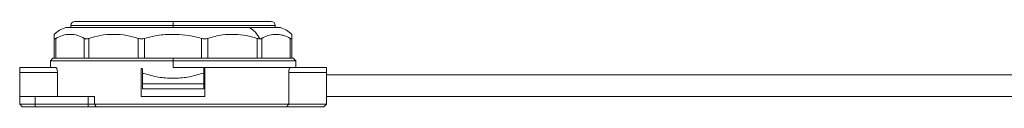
# Model space of a CAD drawing. Header units: millimetres. Extents: x -450 to 1924, y -64 to 425.
# Tile 14 of 41: x 284 to 476, y 158 to 175. Entities that reach past the tile are written whole.
import ezdxf

# ---------------------------------------------------------------- set-up
doc = ezdxf.new("R2010")
doc.units = ezdxf.units.MM

# ---------------------------------------------------------------- blocks, each defined once
blk = doc.blocks.new('Drawing View2')
at = {"color": 7, "linetype": 'Continuous', "lineweight": 18}
for p, q in [((-368.2, 21.57), (-349, 21.57)), ((-349, 21.57), (-329.8, 21.57)), ((-349, 21.57), (-349, 20.77)), ((-370, 20.38), (-334.15, 20.38)), ((-369, 20.77), (-369, 20.38)), ((-369, 20.77), (-349, 20.77)), ((-349, 20.38), (-349, 20.77)), ((-349, 20.77), (-329, 20.77)), ((-334.15, 20.38), (-328, 20.38)), ((-329, 20.38), (-329, 20.77)), ((-372.25, 14.38), (-372.25, 18.24)), ((-371.92, 14.38), (-371.92, 18.24)), ((-366.36, 14.38), (-366.36, 18.24)), ((-365.44, 14.38), (-365.44, 18.24)), ((-355.81, 14.38), (-355.81, 18.24)), ((-354.56, 14.38), (-354.56, 18.24)), ((-343.44, 14.38), (-343.44, 18.24)), ((-342.19, 14.38), (-342.19, 18.24)), ((-332.56, 14.38), (-332.56, 18.24)), ((-331.64, 14.38), (-331.64, 18.24)), ((-326.08, 14.38), (-326.08, 18.24)), ((-325.75, 14.38), (-325.75, 18.24)), ((-372.5, 14.38), (-373, 13.88)), ((-373, 13.88), (-373, 12.57)), ((-373, 13.88), (-349, 13.88)), ((-372.25, 14.38), (-372.5, 14.38)), ((-371.92, 14.38), (-372.25, 14.38)), ((-370.84, 14.38), (-371.92, 14.38)), ((-367.43, 14.38), (-370.84, 14.38)), ((-366.36, 14.38), (-367.43, 14.38)), ((-365.44, 14.38), (-366.36, 14.38)), ((-363.59, 14.38), (-365.44, 14.38)), ((-357.66, 14.38), (-363.59, 14.38)), ((-355.81, 14.38), (-357.66, 14.38)), ((-354.56, 14.38), (-355.81, 14.38)), ((-352.42, 14.38), (-354.56, 14.38)), ((-349, 14.38), (-352.42, 14.38)), ((-349, 14.38), (-345.58, 14.38)), ((-349, 14.38), (-349, 13.88)), ((-349, 12.57), (-349, 13.88)), ((-349, 13.88), (-325, 13.88)), ((-343.44, 14.38), (-345.58, 14.38)), ((-342.19, 14.38), (-343.44, 14.38)), ((-340.34, 14.38), (-342.19, 14.38)), ((-340.34, 14.38), (-334.41, 14.38)), ((-332.56, 14.38), (-334.41, 14.38)), ((-331.64, 14.38), (-332.56, 14.38)), ((-330.57, 14.38), (-331.64, 14.38)), ((-330.57, 14.38), (-327.16, 14.38)), ((-326.08, 14.38), (-327.16, 14.38)), ((-325.75, 14.38), (-326.08, 14.38)), ((-325.75, 14.38), (-325.5, 14.38)), ((-325, 13.88), (-325.5, 14.38)), ((-325, 12.57), (-325, 13.88)), ((-371.96, 12.57), (-379, 12.57)), ((-379, 11.57), (-379, 12.57)), ((-371.63, 11.57), (-379, 11.57)), ((-379, 6.88), (-379, 11.57)), ((-371.63, 6.88), (-371.63, 11.57)), ((-355.25, 7), (-355.25, 12.25)), ((-355, 12.25), (-355, 11.38)), ((-349, 12.57), (-326.04, 12.57)), ((-343, 12.25), (-343, 11.38)), ((-342.75, 7), (-342.75, 12.25)), ((-326.37, 5.37), (-326.37, 11.57)), ((-319, 11.57), (-326.37, 11.57)), ((-319, 12.57), (-326.04, 12.57)), ((-319, 11.57), (-319, 12.57)), ((-319, 5.37), (-319, 11.57)), ((-355, 11.38), (-354.75, 11.38)), ((-355, 9.38), (-355, 11.38)), ((-343.25, 11.38), (-343, 11.38)), ((-343, 11.38), (-343, 9.38)), ((-179, 11.12), (-319, 11.12)), ((-343, 9.38), (-355, 9.38)), ((-355, 8.38), (-355, 9.38)), ((-343, 8.38), (-355, 8.38)), ((-343, 8.38), (-343, 9.38)), ((-379, 5.37), (-379, 6.88)), ((-379, 6.88), (-376, 6.88)), ((-376, 5.37), (-376, 6.88)), ((-365.61, 6.88), (-376, 6.88)), ((-365.61, 5.37), (-365.61, 6.88)), ((-365.61, 6.88), (-364.34, 6.88)), ((-364.34, 5.37), (-364.34, 6.88)), ((-355.12, 6.88), (-342.88, 6.88)), ((-179, 6.88), (-319, 6.88)), ((-376, 5.37), (-379, 5.37)), ((-378.5, 4.87), (-379, 5.37)), ((-376, 4.87), (-378.5, 4.87)), ((-376, 4.87), (-376, 5.37)), ((-365.61, 5.37), (-376, 5.37)), ((-365.61, 4.87), (-376, 4.87)), ((-365.61, 4.87), (-365.61, 5.37)), ((-364.34, 5.37), (-365.61, 5.37)), ((-364.02, 4.87), (-365.61, 4.87)), ((-326.37, 5.37), (-364.34, 5.37)), ((-364.02, 4.87), (-364.34, 5.37)), ((-326.73, 4.87), (-364.02, 4.87)), ((-326.73, 4.87), (-319.5, 4.87)), ((-326.37, 5.37), (-319, 5.37)), ((-319.5, 4.87), (-319, 5.37))]:
    blk.add_line(p, q, dxfattribs=at)
for centre, radius, start, end in [((-368.2, 20.77), 0.8, 90, 180), ((-329.8, 20.77), 0.8, 0, 90), ((-368.27, 14.97), 5.68, 107.7577, 134.5597), ((-336.18, 16.35), 4.51, 23.26, 63.2029), ((-329.73, 14.97), 5.68, 45.4766, 72.2423)]:
    blk.add_arc(centre, radius, start, end, dxfattribs=at)
for points, knots in [([(-372.25, 18.24), (-372.25, 18.46), (-372.25, 18.94), (-372.25, 18.99), (-372.25, 19.01)], [0, 0, 0, 0, 0.46597, 1, 1, 1, 1]), ([(-372.25, 18.24), (-372.25, 18.21), (-372.24, 18.15), (-372.17, 18.12), (-372.06, 18.15), (-371.97, 18.21), (-371.92, 18.24)], [0, 0, 0, 0, 0.2582, 0.505931, 0.747203, 1, 1, 1, 1]), ([(-366.36, 18.24), (-366.78, 18.46), (-367.69, 18.93), (-369.13, 19.06), (-370.58, 18.93), (-371.49, 18.46), (-371.92, 18.24)], [0, 0, 0, 0, 0.2325957, 0.4998156, 0.7671541, 1, 1, 1, 1]), ([(-366.36, 18.24), (-366.3, 18.21), (-366.18, 18.15), (-365.96, 18.12), (-365.71, 18.15), (-365.53, 18.21), (-365.44, 18.24)], [0, 0, 0, 0, 0.258213, 0.505601, 0.747215, 1, 1, 1, 1]), ([(-355.81, 18.24), (-356.54, 18.46), (-358.12, 18.93), (-360.62, 19.06), (-363.12, 18.93), (-364.7, 18.46), (-365.44, 18.24)], [0, 0, 0, 0, 0.2322602, 0.499389, 0.7668247, 1, 1, 1, 1]), ([(-355.81, 18.24), (-355.71, 18.21), (-355.53, 18.15), (-355.21, 18.12), (-354.88, 18.15), (-354.67, 18.21), (-354.56, 18.24)], [0, 0, 0, 0, 0.254496, 0.498106, 0.743497, 1, 1, 1, 1]), ([(-343.44, 18.24), (-344.26, 18.46), (-345.89, 18.88), (-348.53, 19.05), (-351.46, 19), (-353.47, 18.51), (-354.56, 18.24)], [0, 0, 0, 0, 0.224094, 0.44961, 0.702572, 1, 1, 1, 1]), ([(-343.44, 18.24), (-343.33, 18.21), (-343.12, 18.15), (-342.79, 18.12), (-342.48, 18.15), (-342.29, 18.21), (-342.19, 18.24)], [0, 0, 0, 0, 0.254496, 0.498106, 0.743497, 1, 1, 1, 1]), ([(-332.56, 18.24), (-333.27, 18.46), (-334.68, 18.88), (-336.96, 19.05), (-339.5, 19), (-341.24, 18.51), (-342.19, 18.24)], [0, 0, 0, 0, 0.223741, 0.448779, 0.701775, 1, 1, 1, 1]), ([(-332.56, 18.24), (-332.45, 18.21), (-332.27, 18.14), (-332.11, 18.14), (-332.04, 18.13)], [0, 0, 0, 0, 0.58, 1, 1, 1, 1]), ([(-332.04, 18.13), (-331.96, 18.14), (-331.81, 18.15), (-331.7, 18.21), (-331.64, 18.24)], [0, 0, 0, 0, 0.538734, 1, 1, 1, 1]), ([(-326.08, 18.24), (-326.45, 18.44), (-327.15, 18.81), (-328.18, 19), (-329.27, 19.03), (-330.42, 18.88), (-331.24, 18.45), (-331.64, 18.24)], [0, 0, 0, 0, 0.199065, 0.386215, 0.551993, 0.777039, 1, 1, 1, 1]), ([(-326.08, 18.24), (-326.03, 18.21), (-325.93, 18.15), (-325.83, 18.12), (-325.76, 18.15), (-325.75, 18.21), (-325.75, 18.24)], [0, 0, 0, 0, 0.254496, 0.498106, 0.743497, 1, 1, 1, 1]), ([(-325.75, 19.01), (-325.75, 19.01), (-325.75, 19.08), (-325.75, 18.91), (-325.75, 18.45), (-325.75, 18.24)], [0, 0, 0, 0, 0.0007682, 0.5351066, 1, 1, 1, 1]), ([(-371.96, 12.57), (-371.92, 12.56), (-371.85, 12.54), (-371.75, 12.35), (-371.67, 12.08), (-371.63, 11.8), (-371.63, 11.63), (-371.63, 11.57)], [0, 0, 0, 0, 0.228247, 0.456596, 0.681094, 0.894613, 1, 1, 1, 1]), ([(-355.25, 12.25), (-355.25, 12.26), (-355.25, 12.29), (-355.23, 12.33), (-355.2, 12.36), (-355.16, 12.37), (-355.14, 12.37), (-355.12, 12.38)], [0, 0, 0, 0, 0.2056096, 0.4111083, 0.6197459, 0.8352114, 1, 1, 1, 1]), ([(-355.12, 12.38), (-355.11, 12.37), (-355.08, 12.37), (-355.04, 12.35), (-355.02, 12.31), (-355, 12.28), (-355, 12.26), (-355, 12.25)], [0, 0, 0, 0, 0.223911, 0.44795, 0.668174, 0.881369, 1, 1, 1, 1]), ([(-343, 12.25), (-343, 12.26), (-343, 12.29), (-342.98, 12.33), (-342.95, 12.36), (-342.91, 12.37), (-342.89, 12.37), (-342.88, 12.38)], [0, 0, 0, 0, 0.206107, 0.412115, 0.620953, 0.836119, 1, 1, 1, 1]), ([(-342.88, 12.38), (-342.86, 12.37), (-342.83, 12.37), (-342.79, 12.35), (-342.77, 12.31), (-342.75, 12.28), (-342.75, 12.26), (-342.75, 12.25)], [0, 0, 0, 0, 0.224175, 0.448466, 0.669162, 0.882538, 1, 1, 1, 1]), ([(-326.37, 11.57), (-326.37, 11.68), (-326.36, 11.9), (-326.31, 12.19), (-326.23, 12.41), (-326.13, 12.55), (-326.07, 12.57), (-326.04, 12.57)], [0, 0, 0, 0, 0.200687, 0.401182, 0.606965, 0.823727, 1, 1, 1, 1]), ([(-354.75, 11.38), (-353.8, 11.11), (-351.94, 10.58), (-349, 10.37), (-346.06, 10.58), (-344.2, 11.11), (-343.25, 11.38)], [0, 0, 0, 0, 0.256875, 0.5, 0.743125, 1, 1, 1, 1]), ([(-355.12, 6.88), (-355.14, 6.88), (-355.17, 6.88), (-355.21, 6.9), (-355.23, 6.94), (-355.25, 6.97), (-355.25, 6.99), (-355.25, 7)], [0, 0, 0, 0, 0.224175, 0.448466, 0.669162, 0.882538, 1, 1, 1, 1]), ([(-342.75, 7), (-342.75, 6.99), (-342.75, 6.96), (-342.77, 6.92), (-342.8, 6.89), (-342.84, 6.88), (-342.86, 6.88), (-342.88, 6.88)], [0, 0, 0, 0, 0.20561, 0.411108, 0.619746, 0.835211, 1, 1, 1, 1]), ([(-326.73, 4.87), (-326.66, 4.97), (-326.54, 5.13), (-326.42, 5.3), (-326.37, 5.37)], [0, 0, 0, 0, 0.557758, 1, 1, 1, 1])]:
    blk.add_open_spline(points, degree=3, knots=knots, dxfattribs=at)

msp = doc.modelspace()

# ---------------------------------------------------------------- block references
at = {"color": 7, "linetype": 'Continuous', "lineweight": 18}
msp.add_blockref('Drawing View2', (662.71, 153.48), dxfattribs=at)

doc.saveas('drawing.dxf')
